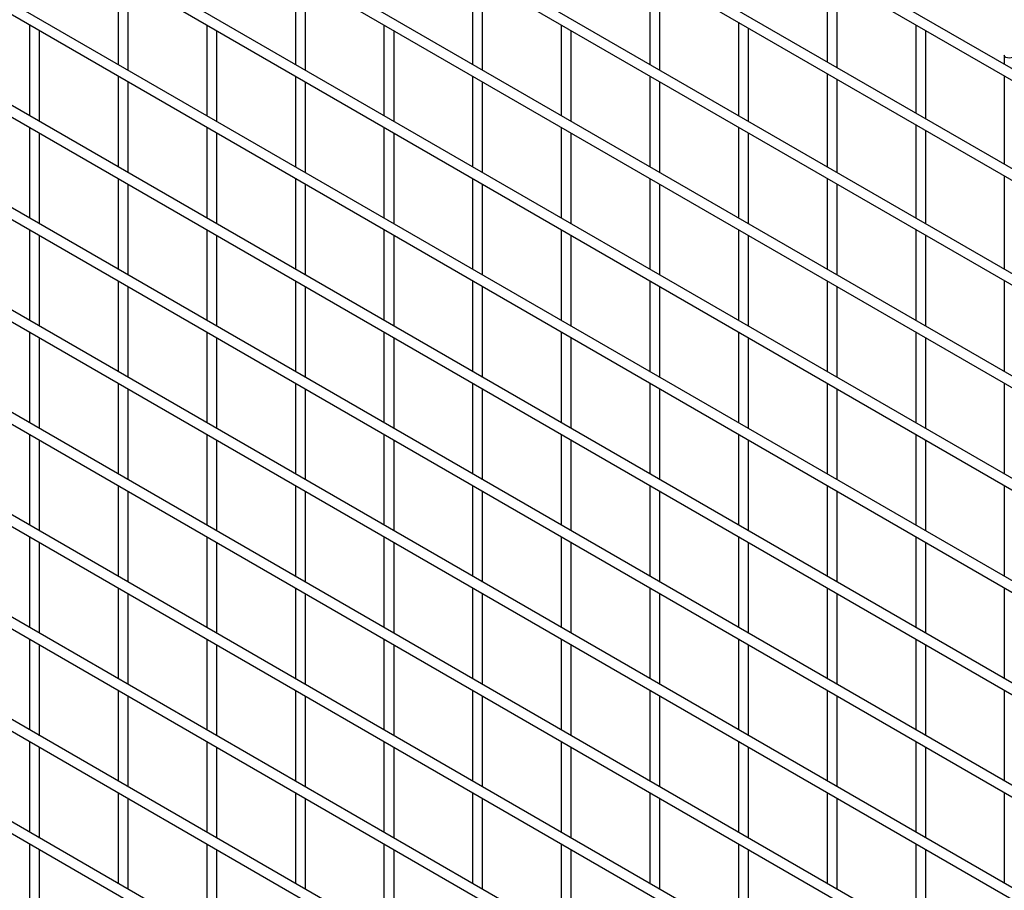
# Model space of a CAD drawing. Header units: inches. Extents: x 0.2 to 10.8, y 0.2 to 8.2.
# Tile 24 of 56: x 8.4 to 9, y 5.7 to 6.3. Entities that reach past the tile are written whole.
import ezdxf

# ---------------------------------------------------------------- set-up
doc = ezdxf.new("R2010")
doc.units = ezdxf.units.IN
doc.header["$MEASUREMENT"] = 0

msp = doc.modelspace()

# ---------------------------------------------------------------- linework, layer by layer
for p, q in [((10.55819, 5.36496), (7.79134, 6.96223)), ((7.78801, 6.95646), (10.55486, 5.35919)), ((7.78801, 6.89011), (10.55486, 5.29284)), ((10.48625, 5.34014), (7.85892, 6.85687)), ((10.55819, 5.22887), (7.79134, 6.82614)), ((7.78801, 6.82037), (10.55486, 5.2231)), ((10.55819, 5.16083), (7.79134, 6.75809)), ((7.78801, 6.75232), (10.55486, 5.15505)), ((10.55819, 5.09278), (7.79134, 6.69005)), ((7.78801, 6.68428), (10.55486, 5.08701)), ((10.55819, 5.02474), (7.79134, 6.622)), ((7.78801, 6.61623), (10.55486, 5.01896)), ((10.55819, 4.95669), (7.79134, 6.55396)), ((7.78801, 6.54819), (10.55486, 4.95092)), ((10.55819, 4.88865), (7.79134, 6.48591)), ((7.78801, 6.48014), (10.55486, 4.88287)), ((10.55819, 4.8206), (7.79134, 6.41787)), ((7.78801, 6.41209), (10.55486, 4.81483)), ((10.55819, 4.75256), (7.79134, 6.34982)), ((7.78801, 6.34405), (10.55486, 4.74678)), ((8.44159, 6.30697), (8.44159, 6.24662)), ((8.55944, 6.30698), (8.55944, 6.24663)), ((8.67729, 6.30699), (8.67729, 6.24664)), ((8.79514, 6.3087), (8.79514, 6.24665)), ((8.913, 6.30701), (8.913, 6.24837)), ((8.44826, 6.24277), (8.44826, 6.30312)), ((8.56611, 6.24278), (8.56611, 6.30313)), ((8.68396, 6.24279), (8.68396, 6.30314)), ((8.80181, 6.24281), (8.80181, 6.30485)), ((8.91966, 6.24452), (8.91966, 6.30316)), ((10.55819, 4.68451), (7.79134, 6.28178)), ((7.78801, 6.276), (10.55486, 4.67874)), ((8.38267, 6.27294), (8.38267, 6.21259)), ((8.50052, 6.27295), (8.50052, 6.2126)), ((8.61837, 6.27296), (8.61837, 6.21262)), ((8.73622, 6.27297), (8.73622, 6.21263)), ((8.85407, 6.27469), (8.85407, 6.21264)), ((8.97192, 6.273), (8.97192, 6.21435)), ((8.38933, 6.20874), (8.38933, 6.26909)), ((8.50718, 6.20876), (8.50718, 6.2691)), ((8.62503, 6.20877), (8.62503, 6.26911)), ((8.74289, 6.20878), (8.74289, 6.26912)), ((8.86074, 6.20879), (8.86074, 6.27084)), ((8.97859, 6.2105), (8.97859, 6.26915)), ((9.03085, 6.25274), (9.03085, 6.24668)), ((8.913, 6.24067), (8.913, 6.17862)), ((8.44159, 6.23892), (8.44159, 6.17858)), ((8.44826, 6.17473), (8.44826, 6.23507)), ((8.55944, 6.23893), (8.55944, 6.17859)), ((8.56611, 6.17474), (8.56611, 6.23509)), ((8.67729, 6.23895), (8.67729, 6.1786)), ((8.68396, 6.17475), (8.68396, 6.2351)), ((8.79514, 6.23896), (8.79514, 6.17861)), ((8.80181, 6.17476), (8.80181, 6.23511)), ((8.91966, 6.17477), (8.91966, 6.23682)), ((9.03085, 6.23898), (9.03085, 6.18033)), ((10.55819, 4.61646), (7.79134, 6.21373)), ((7.78801, 6.20796), (10.55486, 4.61069)), ((8.38267, 6.2049), (8.38267, 6.14455)), ((8.38933, 6.1407), (8.38933, 6.20105)), ((8.50052, 6.20491), (8.50052, 6.14456)), ((8.50718, 6.14071), (8.50718, 6.20106)), ((8.61837, 6.20492), (8.61837, 6.14457)), ((8.62503, 6.14072), (8.62503, 6.20107)), ((8.73622, 6.20493), (8.73622, 6.14458)), ((8.74289, 6.14073), (8.74289, 6.20108)), ((8.85407, 6.20494), (8.85407, 6.14459)), ((8.86074, 6.14074), (8.86074, 6.20109)), ((8.97192, 6.20665), (8.97192, 6.1446)), ((8.97859, 6.14075), (8.97859, 6.2028)), ((8.44159, 6.17088), (8.44159, 6.11053)), ((8.55944, 6.17089), (8.55944, 6.11054)), ((8.67729, 6.1709), (8.67729, 6.11055)), ((8.79514, 6.17091), (8.79514, 6.11056)), ((8.913, 6.17092), (8.913, 6.11058)), ((9.03085, 6.17263), (9.03085, 6.11059)), ((8.44826, 6.10668), (8.44826, 6.16703)), ((8.56611, 6.10669), (8.56611, 6.16704)), ((8.68396, 6.1067), (8.68396, 6.16705)), ((8.80181, 6.10672), (8.80181, 6.16706)), ((8.91966, 6.10673), (8.91966, 6.16707)), ((10.55819, 4.54842), (7.79134, 6.14569)), ((7.78801, 6.13991), (10.55486, 4.54265)), ((8.38267, 6.13685), (8.38267, 6.0765)), ((8.50052, 6.13686), (8.50052, 6.07651)), ((8.61837, 6.13687), (8.61837, 6.07652)), ((8.73622, 6.13688), (8.73622, 6.07654)), ((8.85407, 6.13689), (8.85407, 6.07655)), ((8.97192, 6.13691), (8.97192, 6.07656)), ((8.38933, 6.07265), (8.38933, 6.133)), ((8.50718, 6.07267), (8.50718, 6.13301)), ((8.62503, 6.07268), (8.62503, 6.13302)), ((8.74289, 6.07269), (8.74289, 6.13303)), ((8.86074, 6.0727), (8.86074, 6.13305)), ((8.97859, 6.07271), (8.97859, 6.13306)), ((8.44159, 6.10283), (8.44159, 6.04249)), ((8.55944, 6.10284), (8.55944, 6.0425)), ((8.67729, 6.10286), (8.67729, 6.04251)), ((8.79514, 6.10287), (8.79514, 6.04252)), ((8.913, 6.10288), (8.913, 6.04253)), ((9.03085, 6.10289), (9.03085, 6.04254)), ((8.44826, 6.03864), (8.44826, 6.09898)), ((8.56611, 6.03865), (8.56611, 6.099)), ((8.68396, 6.03866), (8.68396, 6.09901)), ((8.80181, 6.03867), (8.80181, 6.09902)), ((8.91966, 6.03868), (8.91966, 6.09903)), ((10.55819, 4.48037), (7.79134, 6.07764)), ((7.78801, 6.07187), (10.55486, 4.4746)), ((8.38267, 6.06881), (8.38267, 6.00846)), ((8.38933, 6.00461), (8.38933, 6.06496)), ((8.50052, 6.06882), (8.50052, 6.00847)), ((8.50718, 6.00462), (8.50718, 6.06497)), ((8.61837, 6.06883), (8.61837, 6.00848)), ((8.62503, 6.00463), (8.62503, 6.06498)), ((8.73622, 6.06884), (8.73622, 6.00849)), ((8.74289, 6.00464), (8.74289, 6.06499)), ((8.85407, 6.06885), (8.85407, 6.0085)), ((8.86074, 6.00465), (8.86074, 6.065)), ((8.97192, 6.06886), (8.97192, 6.00851)), ((8.97859, 6.00466), (8.97859, 6.06501)), ((8.44159, 6.03479), (8.44159, 5.97444)), ((8.44826, 5.97059), (8.44826, 6.03094)), ((8.55944, 6.0348), (8.55944, 5.97445)), ((8.56611, 5.9706), (8.56611, 6.03095)), ((8.67729, 6.03481), (8.67729, 5.97446)), ((8.68396, 5.97061), (8.68396, 6.03096)), ((8.79514, 6.03482), (8.79514, 5.97447)), ((8.80181, 5.97063), (8.80181, 6.03097)), ((8.913, 6.03483), (8.913, 5.97448)), ((8.91966, 5.97064), (8.91966, 6.03098)), ((9.03085, 6.03484), (9.03085, 5.9745)), ((8.38267, 6.00076), (8.38267, 5.94041)), ((8.50052, 6.00077), (8.50052, 5.94042)), ((8.61837, 6.00078), (8.61837, 5.94043)), ((8.73622, 6.00079), (8.73622, 5.94045)), ((8.85407, 6.0008), (8.85407, 5.94046)), ((8.97192, 6.00082), (8.97192, 5.94047)), ((8.38933, 5.93656), (8.38933, 5.99691)), ((8.50718, 5.93658), (8.50718, 5.99692)), ((8.62503, 5.93659), (8.62503, 5.99693)), ((8.74289, 5.9366), (8.74289, 5.99694)), ((8.86074, 5.93661), (8.86074, 5.99696)), ((8.97859, 5.93662), (8.97859, 5.99697)), ((8.44159, 5.96674), (8.44159, 5.9064)), ((8.55944, 5.96675), (8.55944, 5.90641)), ((8.67729, 5.96677), (8.67729, 5.90642)), ((8.79514, 5.96678), (8.79514, 5.90643)), ((8.913, 5.96679), (8.913, 5.90644)), ((9.03085, 5.9668), (9.03085, 5.90645)), ((8.44826, 5.90255), (8.44826, 5.96289)), ((8.56611, 5.90256), (8.56611, 5.96291)), ((8.68396, 5.90257), (8.68396, 5.96292)), ((8.80181, 5.90258), (8.80181, 5.96293)), ((8.91966, 5.90259), (8.91966, 5.96294)), ((8.38267, 5.93271), (8.38267, 5.87237)), ((8.50052, 5.93273), (8.50052, 5.87238)), ((8.61837, 5.93274), (8.61837, 5.87239)), ((8.73622, 5.93275), (8.73622, 5.8724)), ((8.85407, 5.93276), (8.85407, 5.87241)), ((8.97192, 5.93277), (8.97192, 5.87242)), ((8.38933, 5.86852), (8.38933, 5.92887)), ((8.50718, 5.86853), (8.50718, 5.92888)), ((8.62503, 5.86854), (8.62503, 5.92889)), ((8.74289, 5.86855), (8.74289, 5.9289)), ((8.86074, 5.86856), (8.86074, 5.92891)), ((8.97859, 5.86857), (8.97859, 5.92892)), ((8.44159, 5.8987), (8.44159, 5.83835)), ((8.44826, 5.8345), (8.44826, 5.89485)), ((8.55944, 5.89871), (8.55944, 5.83836)), ((8.56611, 5.83451), (8.56611, 5.89486)), ((8.67729, 5.89872), (8.67729, 5.83837)), ((8.68396, 5.83452), (8.68396, 5.89487)), ((8.79514, 5.89873), (8.79514, 5.83838)), ((8.80181, 5.83454), (8.80181, 5.89488)), ((8.913, 5.89874), (8.913, 5.83839)), ((8.91966, 5.83455), (8.91966, 5.89489)), ((9.03085, 5.89875), (9.03085, 5.83841)), ((8.38267, 5.86467), (8.38267, 5.80432)), ((8.38933, 5.80047), (8.38933, 5.86082)), ((8.50052, 5.86468), (8.50052, 5.80433)), ((8.50718, 5.80049), (8.50718, 5.86083)), ((8.61837, 5.86469), (8.61837, 5.80434)), ((8.62503, 5.8005), (8.62503, 5.86084)), ((8.73622, 5.8647), (8.73622, 5.80436)), ((8.74289, 5.80051), (8.74289, 5.86085)), ((8.85407, 5.86471), (8.85407, 5.80437)), ((8.86074, 5.80052), (8.86074, 5.86087)), ((8.97192, 5.86473), (8.97192, 5.80438)), ((8.97859, 5.80053), (8.97859, 5.86088)), ((8.44159, 5.83065), (8.44159, 5.77031)), ((8.55944, 5.83066), (8.55944, 5.77032)), ((8.67729, 5.83067), (8.67729, 5.77033)), ((8.79514, 5.83069), (8.79514, 5.77034)), ((8.913, 5.8307), (8.913, 5.77035)), ((9.03085, 5.83071), (9.03085, 5.77036)), ((8.44826, 5.76646), (8.44826, 5.8268)), ((8.56611, 5.76647), (8.56611, 5.82682)), ((8.68396, 5.76648), (8.68396, 5.82683)), ((8.80181, 5.76649), (8.80181, 5.82684)), ((8.91966, 5.7665), (8.91966, 5.82685)), ((8.38267, 5.79662), (8.38267, 5.73628)), ((8.50052, 5.79664), (8.50052, 5.73629)), ((8.61837, 5.79665), (8.61837, 5.7363)), ((8.73622, 5.79666), (8.73622, 5.73631)), ((8.85407, 5.79667), (8.85407, 5.73632)), ((8.97192, 5.79668), (8.97192, 5.73633)), ((8.38933, 5.73243), (8.38933, 5.79278)), ((8.50718, 5.73244), (8.50718, 5.79279)), ((8.62503, 5.73245), (8.62503, 5.7928)), ((8.74289, 5.73246), (8.74289, 5.79281)), ((8.86074, 5.73247), (8.86074, 5.79282)), ((8.97859, 5.73248), (8.97859, 5.79283)), ((8.44159, 5.76261), (8.44159, 5.70226)), ((8.55944, 5.76262), (8.55944, 5.70227)), ((8.67729, 5.76263), (8.67729, 5.70228)), ((8.79514, 5.76264), (8.79514, 5.70229)), ((8.913, 5.76265), (8.913, 5.7023)), ((9.03085, 5.76266), (9.03085, 5.70232)), ((8.44826, 5.69841), (8.44826, 5.75876)), ((8.56611, 5.69842), (8.56611, 5.75877)), ((8.68396, 5.69843), (8.68396, 5.75878)), ((8.80181, 5.69845), (8.80181, 5.75879)), ((8.91966, 5.69846), (8.91966, 5.7588)), ((8.38267, 5.72858), (8.38267, 5.66823)), ((8.38933, 5.66438), (8.38933, 5.72473)), ((8.50052, 5.72859), (8.50052, 5.66824)), ((8.50718, 5.66439), (8.50718, 5.72474)), ((8.61837, 5.7286), (8.61837, 5.66825)), ((8.62503, 5.66441), (8.62503, 5.72475)), ((8.73622, 5.72861), (8.73622, 5.66827)), ((8.74289, 5.66442), (8.74289, 5.72476)), ((8.85407, 5.72862), (8.85407, 5.66828)), ((8.86074, 5.66443), (8.86074, 5.72478)), ((8.97192, 5.72863), (8.97192, 5.66829)), ((8.97859, 5.66444), (8.97859, 5.72479))]:
    msp.add_line(p, q)
at = {"flags": 128}
msp.add_lwpolyline([(9.03751, 6.25274), (9.03751, 6.25274), (9.03726, 6.252), (9.03654, 6.25138), (9.03546, 6.25096), (9.03418, 6.25081), (9.0329, 6.25096), (9.03182, 6.25138), (9.0311, 6.252), (9.03085, 6.25274), (9.03085, 6.25275)], dxfattribs=at)

doc.saveas('drawing.dxf')
